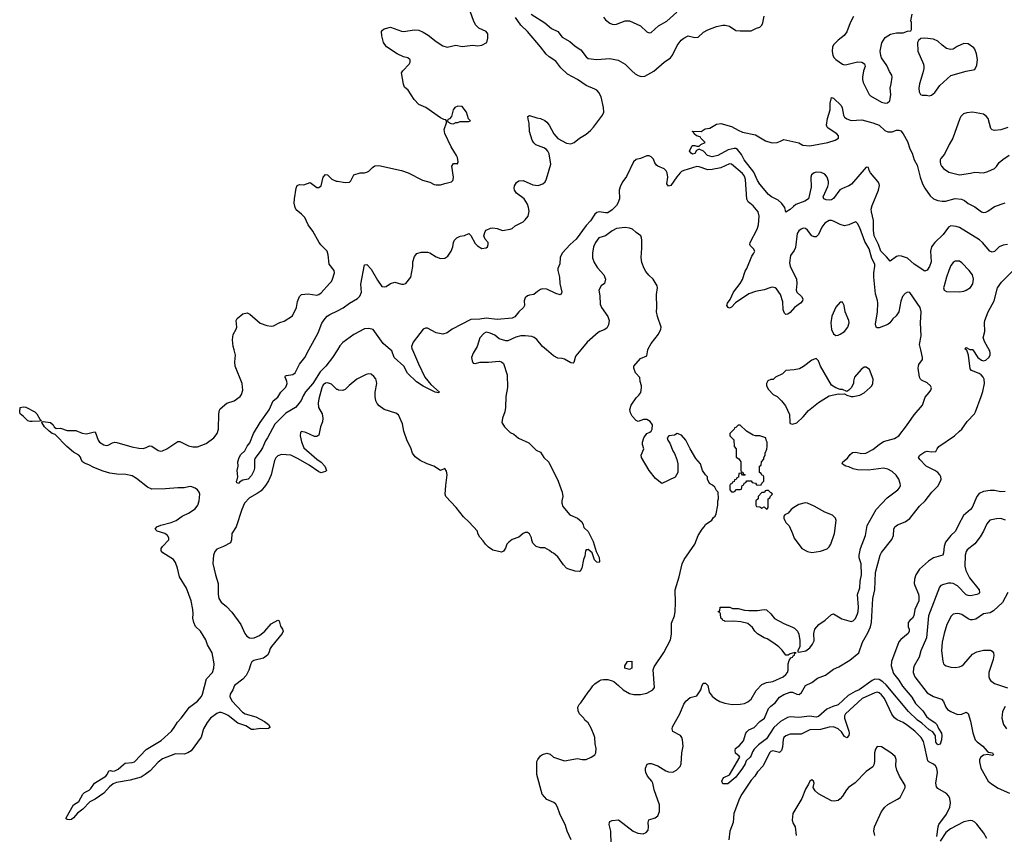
# Model space of a CAD drawing. Header units: inches. Extents: x 2220522 to 2384314, y 721474 to 893490.
# Tile 181 of 256: x 2327074 to 2336141, y 835540 to 843040. Entities that reach past the tile are written whole.
import ezdxf

# ---------------------------------------------------------------- set-up
doc = ezdxf.new("R2010")
doc.units = ezdxf.units.IN
doc.header["$MEASUREMENT"] = 0
for name, color, linetype in [('C3823', 7, 'Continuous'), ('C3824', 7, 'Continuous'), ('C3833', 7, 'Continuous'), ('C3834', 7, 'Continuous')]:
    doc.layers.add(name, color=color, linetype=linetype)

msp = doc.modelspace()

# ---------------------------------------------------------------- linework, layer by layer
at = {"layer": 'C3823', "color": 5}
for points, elevation in [([(2330000, 839634), (2329995.9, 839635.9), (2329945.2, 839685.2), (2329910, 839695.3), (2329890, 839692.8), (2329870, 839678.3), (2329855.9, 839650), (2329827.9, 839547.9), (2329823.6, 839510), (2329826.9, 839470), (2329859.6, 839410), (2329865.3, 839370), (2329862.2, 839337.8), (2329845.3, 839290), (2329830, 839215.3), (2329810, 839201.2), (2329790, 839203.7), (2329710, 839238), (2329670, 839248.7), (2329661.4, 839238.6), (2329658, 839210), (2329668.2, 839151.8), (2329690, 839098), (2329810, 838992.7), (2329850, 838967.3), (2329882.8, 838930), (2329898.8, 838890), (2329890, 838881.2), (2329867.5, 838872.5), (2329850, 838869.3), (2329830, 838876), (2329738.3, 838938.3), (2329638.2, 838998.2), (2329570, 839030.7), (2329484.5, 839035.5), (2329450, 839025.6), (2329433.2, 839006.8), (2329419.5, 838980.5), (2329389.2, 838850), (2329365.3, 838794.7), (2329338.6, 838750), (2329297, 838703), (2329262.1, 838677.9), (2329190, 838636.8), (2329144.7, 838590), (2329118.6, 838530), (2329068.3, 838371.7), (2329028, 838310), (2329023.1, 838250), (2329015.1, 838224.9), (2328951.6, 838188.5), (2328890, 838166), (2328870, 838144.5), (2328860.2, 838110), (2328852.7, 838032.7), (2328877.1, 837930), (2328902, 837850), (2328900.9, 837750), (2328907.6, 837710), (2328930, 837675.8), (2328978.7, 837638.7), (2329026.3, 837586.3), (2329110.3, 837470), (2329148.2, 837388.2), (2329164.5, 837364.5), (2329190, 837347.6), (2329210, 837346.3), (2329233.2, 837350), (2329283.7, 837370), (2329331.3, 837410), (2329390, 837476.4), (2329451, 837511), (2329464.7, 837504.7), (2329475.2, 837455.2), (2329494, 837430), (2329499.1, 837410), (2329492.7, 837390), (2329393.1, 837270), (2329380.3, 837250), (2329367.4, 837210), (2329355.3, 837190), (2329318.3, 837161.7), (2329230, 837139.2), (2329212.9, 837127.1), (2329202.8, 837110), (2329184.7, 837050), (2329158.7, 837001.3), (2329130, 836968.2), (2329051.8, 836910), (2329036.9, 836870), (2329011.7, 836830), (2329010.3, 836810), (2329026.3, 836770), (2329125.1, 836665.1), (2329150, 836650.3), (2329250, 836620.3), (2329330, 836577.6), (2329364.9, 836550), (2329378.8, 836530), (2329378, 836522), (2329366.8, 836513.2), (2329350.4, 836509.6), (2329295.3, 836515.3), (2329230, 836503.5), (2329210, 836505.1), (2329157.3, 836537.3), (2329084.2, 836564.2), (2328993.4, 836633.4), (2328962.9, 836650), (2328930, 836661.4), (2328910, 836660.8), (2328890, 836653.6), (2328832.3, 836610), (2328799.3, 836570), (2328766.7, 836510), (2328746.1, 836433.9), (2328652.2, 836307.8), (2328621.6, 836290), (2328590, 836278.8), (2328510, 836281.4), (2328390, 836235.5), (2328350, 836203.5), (2328275.4, 836124.6), (2328231, 836089), (2328192.6, 836067.4), (2328090, 836037.3), (2327964.6, 836015.4), (2327936.1, 836003.9), (2327902.5, 835977.5), (2327850, 835919.7), (2327770, 835863.9), (2327721.4, 835838.6), (2327655.8, 835770), (2327605.5, 835734.5), (2327570, 835691.8), (2327550, 835677.6), (2327530, 835672.7), (2327510, 835675.3), (2327502, 835682), (2327501.2, 835690), (2327569.7, 835810.3), (2327617.5, 835842.5), (2327656.2, 835910), (2327670, 835925.5), (2327712.3, 835947.7), (2327730, 835962), (2327762.7, 836010), (2327866, 836074), (2327879.6, 836090), (2327895.5, 836124.5), (2327910, 836128), (2327930, 836122), (2327950, 836123.1), (2327980.6, 836139.4), (2328030, 836183.8), (2328046.6, 836193.4), (2328110, 836199.6), (2328130, 836207.4), (2328238.2, 836321.9), (2328376.5, 836403.5), (2328471.2, 836490), (2328497.2, 836522.8), (2328527.4, 836572.6), (2328562.4, 836610), (2328636.9, 836710), (2328710, 836764.6), (2328747.4, 836810), (2328757.1, 836830), (2328794.4, 836970), (2328850.6, 837030), (2328862.3, 837070), (2328864.9, 837110), (2328846, 837210), (2328804.9, 837284.9), (2328789.7, 837330), (2328738.9, 837410), (2328694.4, 837454.4), (2328676.4, 837490), (2328669.1, 837529.1), (2328672.4, 837570), (2328669.3, 837610), (2328651.8, 837690), (2328610, 837804.7), (2328544.2, 837910), (2328526.8, 837990), (2328510, 838041.3), (2328489.7, 838070), (2328391.6, 838130), (2328375.6, 838150), (2328376.9, 838170), (2328389.6, 838190), (2328447, 838250), (2328447.3, 838270), (2328436.2, 838290), (2328410, 838309.6), (2328341.2, 838330), (2328322.7, 838350), (2328337.2, 838370), (2328374.5, 838385.5), (2328469.2, 838410), (2328516, 838430), (2328571.2, 838468.8), (2328630, 838498), (2328690, 838534.9), (2328714, 838570), (2328727.3, 838610), (2328731.8, 838670), (2328727, 838690), (2328712, 838710), (2328690, 838726), (2328650, 838740.9), (2328630, 838740.3), (2328590, 838729.8), (2328530, 838730.6), (2328418.3, 838721.7), (2328290, 838718.6), (2328250, 838734.6), (2328150, 838816.2), (2328110, 838839.3), (2328050, 838851.9), (2327970, 838855.9), (2327905, 838865), (2327842.5, 838882.5), (2327757, 838917), (2327710, 838942.2), (2327670, 838956.4), (2327651.2, 838970), (2327639.1, 838990), (2327632.7, 839012.7), (2327618.4, 839030), (2327570, 839058.8), (2327507.8, 839110), (2327399.5, 839219.5), (2327374, 839230), (2327345.6, 839250), (2327303.6, 839290), (2327279, 839330), (2327281.2, 839338.8), (2327290, 839341), (2327358, 839330), (2327382.8, 839310), (2327390.7, 839290.7), (2327410, 839276), (2327450, 839279.1), (2327510, 839257.6), (2327590, 839257.1), (2327650, 839234.3), (2327690, 839226.3), (2327750, 839243.7), (2327770, 839244), (2327797.6, 839170), (2327810, 839150.6), (2327850, 839124.2), (2327870, 839118.7), (2327890, 839123.7), (2327930, 839143.7), (2327950, 839148.7), (2327970, 839147.4), (2328105.9, 839105.9), (2328170, 839094), (2328210, 839092.2), (2328239.7, 839100.3), (2328270, 839116.3), (2328290, 839113.4), (2328350, 839073), (2328370, 839068.5), (2328390, 839070.4), (2328429.3, 839090), (2328530, 839157), (2328550, 839156.5), (2328630, 839116.5), (2328670, 839105.8), (2328711.7, 839108.3), (2328790, 839139), (2328861.3, 839190), (2328893, 839230), (2328905.4, 839270), (2328908.6, 839410), (2328914.3, 839445.7), (2328921.4, 839458.6), (2328982.7, 839510), (2329048.2, 839531.8), (2329105.2, 839570), (2329118, 839590), (2329129.3, 839629.3), (2329122, 839690), (2329057.4, 839850), (2329055.1, 839890), (2329062.9, 839950), (2329048.3, 840000)], 180), ([(2330000, 839999.9), (2329955, 839930), (2329892.9, 839850), (2329841.6, 839798.4), (2329773.5, 839690), (2329706.5, 839613.5), (2329683.6, 839576.4), (2329665.3, 839534.7), (2329633.4, 839490), (2329615.3, 839470), (2329524.1, 839415.9), (2329422.9, 839317.1), (2329355.3, 839190), (2329336.2, 839163.8), (2329310, 839098.4), (2329290, 839065.1), (2329239.9, 839000.1), (2329235.6, 838984.4), (2329236.5, 838910), (2329230, 838885.2), (2329210, 838843.7), (2329177.3, 838810), (2329130, 838799.3), (2329099.3, 838780.7), (2329089.4, 838769.4), (2329074.6, 838774.6), (2329069.3, 838790), (2329077, 838803), (2329082.9, 838830), (2329076, 838890), (2329085.2, 838930), (2329083.7, 838970), (2329094, 839010), (2329110, 839037.1), (2329148.8, 839071.2), (2329170, 839112.7), (2329194.5, 839145.5), (2329227.4, 839230), (2329287.4, 839330), (2329371.4, 839448.6), (2329407.6, 839530), (2329450, 839565.3), (2329480.3, 839610), (2329524.6, 839655.4), (2329537, 839690), (2329535.5, 839710), (2329522.2, 839742.3), (2329514.5, 839750), (2329520.5, 839759.5), (2329530, 839763.8), (2329590, 839774), (2329610.5, 839789.5), (2329650, 839867.4), (2329700.4, 839930), (2329737.6, 840000)], 160)]:
    msp.add_lwpolyline(points, dxfattribs=dict(at, elevation=elevation))
at = {"layer": 'C3823', "color": 5, "elevation": 180}
msp.add_lwpolyline([(2327274, 839346), (2327270, 839348), (2327256.8, 839343.2), (2327190, 839340.5), (2327170, 839340.5), (2327147.5, 839347.5), (2327110, 839387), (2327078, 839410), (2327074, 839430), (2327078, 839470), (2327105.6, 839474.4), (2327130, 839472), (2327213, 839430), (2327231.3, 839411.3), (2327260.5, 839360.5)], close=True, dxfattribs=at)
at = {"layer": 'C3824', "color": 5}
for points, elevation in [([(2329048.3, 840000), (2329039.6, 840030), (2329032.6, 840092.6), (2329038.7, 840141.3), (2329068, 840190), (2329074.7, 840210), (2329067.6, 840270), (2329077, 840290), (2329128.4, 840331.6), (2329170, 840339.5), (2329193, 840330), (2329290, 840245.5), (2329350, 840223.1), (2329390, 840218), (2329410, 840222), (2329470, 840250.6), (2329510, 840264), (2329587.6, 840312.4), (2329623.6, 840390), (2329633.4, 840446.6), (2329649.6, 840490), (2329669.2, 840510), (2329730, 840515.8), (2329810, 840503.6), (2329830, 840510.3), (2329850, 840526), (2329928.3, 840610), (2329945.4, 840630), (2329954.5, 840650), (2329972.8, 840710), (2329969.7, 840729.7), (2329923.5, 840790), (2329913.6, 840873.6), (2329904.4, 840910), (2329847.9, 840967.9), (2329832.3, 840990), (2329772.8, 841092.8), (2329730.9, 841150), (2329698.6, 841218.6), (2329670.7, 841250.7), (2329620.7, 841290), (2329609.6, 841310), (2329602.9, 841350), (2329603.7, 841390), (2329620.7, 841490), (2329630, 841514), (2329650, 841522), (2329690, 841518.8), (2329750, 841541), (2329810, 841494.8), (2329830, 841494.8), (2329850, 841511.3), (2329870, 841591.3), (2329890, 841614), (2329910, 841610.7), (2329950, 841570.6), (2329990, 841553.4), (2330000, 841551.8)], 180), ([(2329737.6, 840000), (2329821.7, 840158.3), (2329855.1, 840244.9), (2329886, 840290), (2329905.4, 840310), (2329930, 840326.2), (2330000, 840360.5)], 160)]:
    msp.add_lwpolyline(points, dxfattribs=dict(at, elevation=elevation))
at = {"layer": 'C3833', "color": 5}
for points, elevation in [([(2331268.9, 840000), (2331250.4, 839970), (2331236.3, 839930), (2331239.8, 839899.8), (2331250, 839878), (2331270, 839876), (2331313.4, 839886.6), (2331390, 839887.6), (2331490, 839896.4), (2331511, 839890), (2331530, 839874.8), (2331562, 839770), (2331565.7, 839654.3), (2331552, 839570), (2331548.7, 839470), (2331541.3, 839430), (2331520.4, 839370), (2331514, 839330), (2331539.1, 839290), (2331590, 839240.7), (2331623.4, 839223.4), (2331668.2, 839188.2), (2331763.5, 839143.5), (2331830, 839078), (2331870, 839058), (2331901, 839010), (2331945.8, 838965.8), (2332033, 838790), (2332070.5, 838690), (2332076.3, 838650), (2332066.8, 838610), (2332066.8, 838590), (2332076.8, 838556.8), (2332141.4, 838481.4), (2332210, 838451.3), (2332250, 838418), (2332264, 838390), (2332270, 838364.7), (2332307.9, 838327.9), (2332356.7, 838236.7), (2332382.5, 838142.5), (2332410.8, 838089.2), (2332414.8, 838050), (2332410, 838042), (2332390, 838045.2), (2332367, 838067), (2332345.2, 838130), (2332310, 838162), (2332299.6, 838160.4), (2332290, 838158), (2332286, 838150), (2332279.1, 838100.9), (2332266, 838070), (2332251.1, 837991.1), (2332236.3, 837963.7), (2332230, 837959), (2332190, 837961.2), (2332123.2, 837983.2), (2332109.5, 837989.5), (2332082, 838022), (2332030, 838094), (2331990, 838128.7), (2331974.6, 838134.6), (2331953.6, 838153.6), (2331910, 838178), (2331870, 838178), (2331828.9, 838188.9), (2331800.2, 838220.2), (2331788.9, 838248.9), (2331788, 838270), (2331770, 838306), (2331750, 838318), (2331730, 838318), (2331710, 838308), (2331670, 838275.3), (2331610, 838254), (2331578, 838230), (2331561, 838210), (2331546.4, 838173.6), (2331530, 838148), (2331510, 838138), (2331430, 838155.3), (2331390, 838184), (2331364, 838210), (2331342, 838242), (2331310, 838275.3), (2331293.2, 838310), (2331288.7, 838330), (2331213.6, 838413.6), (2331162, 838462), (2331094.5, 838550), (2330997, 838650), (2330991.8, 838670), (2330996.9, 838750), (2331011.3, 838850), (2331004.7, 838884.7), (2330990, 838908), (2330950, 838889), (2330888, 838930), (2330828, 838950), (2330761.5, 838981.5), (2330715.5, 839015.5), (2330690, 839048), (2330676.6, 839096.6), (2330641.7, 839161.7), (2330611.6, 839250), (2330598, 839318), (2330561.7, 839401.7), (2330537.8, 839417.8), (2330429.9, 839449.9), (2330384.3, 839484.3), (2330365.1, 839505.1), (2330353.5, 839530), (2330347, 839570), (2330348.7, 839610), (2330361.5, 839690), (2330360.4, 839710), (2330353.4, 839733.4), (2330336.2, 839756.2), (2330310, 839776.2), (2330290, 839779.5), (2330265.5, 839774.5), (2330178.8, 839730), (2330107.1, 839672.9), (2330070, 839636), (2330050, 839627), (2330010, 839629.4), (2330000, 839634)], 180), ([(2330690.8, 840000), (2330746, 839870), (2330805.7, 839750), (2330860.2, 839680.2), (2330941, 839610), (2330930, 839604.5), (2330899, 839610), (2330790, 839664.4), (2330727.1, 839707.1), (2330646.3, 839786.3), (2330612.6, 839850), (2330522.4, 839930), (2330500.5, 839990), (2330489, 840000)], 160), ([(2332153.2, 835490), (2332117.2, 835570), (2332101.5, 835621.5), (2332048.7, 835728.7), (2332026.3, 835790), (2332010, 835817), (2331993.3, 835833.3), (2331930, 835861.6), (2331885.7, 835910), (2331835.5, 836090), (2331836.8, 836210), (2331844.2, 836230), (2331870, 836260.9), (2331890, 836276.1), (2331930, 836285.5), (2331958, 836278), (2331991.2, 836251.2), (2332090, 836216), (2332210, 836239.1), (2332254, 836230), (2332291.4, 836228.6), (2332338, 836250), (2332370, 836271.3), (2332379.3, 836290), (2332382, 836330), (2332374.2, 836374.2), (2332371.3, 836430), (2332364.7, 836450), (2332338, 836518), (2332310, 836565.2), (2332279, 836590), (2332269, 836610), (2332229, 836650), (2332217.2, 836677.2), (2332214, 836710), (2332226.3, 836733.7), (2332242, 836750), (2332308.7, 836850), (2332328.7, 836870), (2332352.9, 836907.1), (2332370, 836924.7), (2332410, 836952), (2332430, 836962), (2332450, 836964.7), (2332490, 836964.7), (2332530, 836952), (2332545.4, 836945.4), (2332590, 836911.3), (2332631.3, 836870), (2332690, 836837.3), (2332730, 836828), (2332790, 836828.4), (2332850, 836840.4), (2332903.7, 836870), (2332920.7, 836890), (2332907.2, 837052.8), (2332918, 837082), (2333005.6, 837214.4), (2333067, 837330), (2333076.6, 837383.4), (2333076.6, 837483.4), (2333102.9, 837550), (2333109.7, 837590.3), (2333112.8, 837670), (2333109.7, 837790.3), (2333146, 837910), (2333176, 838030), (2333193.2, 838070), (2333290, 838212), (2333322, 838290), (2333358, 838350), (2333378, 838370), (2333388.9, 838391.1), (2333448.4, 838431.6), (2333463.1, 838456.9), (2333478, 838470), (2333488.4, 838491.6), (2333502, 838570), (2333502, 838610), (2333508, 838630), (2333506, 838690), (2333490, 838706), (2333474.6, 838734.6), (2333454.6, 838754.6), (2333428, 838770), (2333408.9, 838808.9), (2333408, 838830), (2333390, 838848), (2333362, 838890), (2333344, 838950), (2333300.2, 839000.2), (2333247.7, 839087.7), (2333210, 839168.7), (2333170, 839214), (2333130, 839228.7), (2333104, 839216), (2333051.1, 839208.9), (2333038, 839190), (2333042.8, 839170), (2333060.7, 839140.7), (2333087.7, 839070), (2333105.2, 839045.2), (2333126.8, 838990), (2333136, 838950), (2333134.8, 838870), (2333110.9, 838829.1), (2332989.1, 838769.1), (2332930, 838815.3), (2332870, 838889), (2332801.2, 839010), (2332797.2, 839030), (2332822, 839090), (2332808.7, 839130), (2332808.7, 839150), (2332822, 839190), (2332848, 839230), (2332878, 839242), (2332890, 839252), (2332899, 839270), (2332902, 839310), (2332880.2, 839340.2), (2332850, 839359), (2332819.6, 839360.4), (2332770, 839342), (2332750, 839348.7), (2332714, 839390), (2332700.2, 839420.2), (2332693.2, 839450), (2332705.2, 839490), (2332750, 839558), (2332776.5, 839583.5), (2332793.2, 839606.8), (2332801.2, 839650), (2332801.2, 839670), (2332789.4, 839710), (2332785.2, 839745.2), (2332744, 839790), (2332728.7, 839830), (2332728.7, 839850), (2332790, 839922), (2332850, 839944.7), (2332859.5, 840000)], 180), ([(2332241.8, 840000), (2332196.1, 839943.9), (2332188, 839930), (2332176.3, 839883.7), (2332170, 839879), (2332150, 839880.9), (2332090, 839914.5), (2332070, 839920.9), (2332030, 839922.7), (2331990, 839943.7), (2331926.5, 840000)], 180), ([(2332520.5, 835450), (2332516.8, 835570), (2332502, 835630), (2332504.3, 835650), (2332510, 835657.8), (2332530, 835667.8), (2332590, 835671.8), (2332724, 835570), (2332766, 835550), (2332814.3, 835545.7), (2332844.2, 835555.8), (2332861, 835579), (2332865.1, 835610), (2332860.9, 835650), (2332867.3, 835672.7), (2332927.7, 835692.3), (2332949.6, 835710.4), (2332965.6, 835750), (2332967.3, 835810), (2332917.7, 835950), (2332903.6, 836010), (2332894, 836030), (2332856.4, 836076.4), (2332840.5, 836110), (2332836.2, 836130), (2332838, 836150), (2332852.9, 836187.1), (2332870, 836193), (2332889.5, 836190.5), (2332950.7, 836170), (2333023, 836123), (2333050, 836114.9), (2333087.9, 836112.1), (2333123.7, 836130), (2333155.5, 836164.5), (2333165.1, 836190), (2333171.1, 836290), (2333184.7, 836350), (2333178.7, 836410), (2333171.2, 836431.2), (2333158, 836450), (2333090, 836487.8), (2333081.3, 836510), (2333084.7, 836530), (2333153.1, 836650), (2333190, 836737.3), (2333210, 836765.5), (2333250, 836800.4), (2333310, 836816), (2333346, 836870), (2333355.3, 836904.7), (2333368.7, 836930), (2333390, 836931.3), (2333411.3, 836910), (2333424, 836850), (2333452.1, 836812.1), (2333484.4, 836784.4), (2333521.8, 836761.8), (2333567.1, 836747.1), (2333635.9, 836735.9), (2333710, 836737.6), (2333750, 836744.4), (2333780.9, 836759.1), (2333810, 836783.7), (2333855.5, 836864.5), (2333910, 836918.3), (2333950, 836936.9), (2334010, 836946.9), (2334104.5, 836990), (2334129.8, 837010.2), (2334143.9, 837030), (2334151.6, 837050), (2334150.7, 837110), (2334160.5, 837139.5), (2334176.9, 837163.1), (2334189.5, 837170), (2334196.6, 837183.4), (2334209.3, 837190), (2334212.1, 837207.9), (2334226, 837210), (2334212.9, 837212.9), (2334170, 837200.7), (2334150.4, 837189.7), (2334130, 837189.7), (2334095.6, 837235.6), (2334064.8, 837264.8), (2334019.5, 837299.5), (2333958, 837338), (2333929.2, 837350), (2333870, 837385.1), (2333844.5, 837410), (2333822.5, 837442.5), (2333779.6, 837479.6), (2333714.6, 837494.6), (2333650, 837502), (2333570, 837498), (2333564.7, 837504.7), (2333550, 837509.2), (2333543.1, 837523.1), (2333529.4, 837530), (2333528.4, 837568.4), (2333522, 837582), (2333510, 837586), (2333510, 837594), (2333522, 837598), (2333526, 837630), (2333614, 837630), (2333639.6, 837619.6), (2333690, 837617.3), (2333750, 837602.8), (2333790, 837599.1), (2333870, 837599.1), (2333930, 837610.7), (2333950, 837606), (2333990, 837570.7), (2334026.6, 837526.6), (2334110, 837479.3), (2334190, 837447.7), (2334210, 837436.3), (2334236.3, 837410), (2334250, 837382), (2334257.1, 837322.9), (2334257.3, 837270), (2334238.8, 837230), (2334240.7, 837220.7), (2334250, 837216), (2334313.2, 837230), (2334350, 837257.3), (2334376, 837290), (2334390, 837322), (2334386, 837390), (2334397.2, 837430), (2334433.2, 837470), (2334493.2, 837510), (2334550, 837564), (2334570, 837570.7), (2334644.8, 837524.8), (2334730, 837497.6), (2334750, 837504.9), (2334770, 837528.2), (2334789.7, 837570), (2334794.2, 837590), (2334797.6, 837630), (2334791, 837749), (2334812.4, 837807.6), (2334815, 837870), (2334827.1, 837930), (2334824.5, 838030), (2334806.1, 838086.1), (2334803.5, 838110), (2334817.5, 838170), (2334864.5, 838290), (2334877.3, 838382.7), (2334960.9, 838530), (2335061.5, 838638.5), (2335160.5, 838710), (2335176.3, 838730), (2335184.7, 838750), (2335183.5, 838770), (2335169.7, 838810), (2335146.8, 838846.8), (2335110, 838881.6), (2335070, 838902), (2335030, 838909.7), (2334891.2, 838891.2), (2334790, 838895.8), (2334750, 838903.5), (2334710, 838922.9), (2334682, 838930), (2334650, 838947), (2334647.3, 838952.7), (2334653.2, 838970), (2334698.6, 839001.4), (2334722.6, 839037.4), (2334744.4, 839055.6), (2334770, 839058.3), (2334830, 839044.9), (2334866, 839050), (2334930, 839081.8), (2334990, 839130.2), (2335030, 839156.1), (2335130, 839183.9), (2335170, 839207.6), (2335240.4, 839299.6), (2335310, 839403), (2335386.6, 839490), (2335414.2, 839565.8), (2335450, 839606.8), (2335463.7, 839630), (2335469.5, 839650), (2335462, 839670), (2335430, 839697.6), (2335380.1, 839720.1), (2335369.4, 839730), (2335359.6, 839750), (2335349.7, 839830), (2335351.1, 839848.9), (2335355.8, 839864.2), (2335387.3, 839910), (2335387.8, 839930), (2335372.4, 840000)], 160), ([(2336150, 838695.8), (2336110, 838694.3), (2336050, 838704), (2336010, 838704.2), (2335950, 838696.4), (2335910, 838679.1), (2335888.4, 838650), (2335846.7, 838550), (2335830, 838528.8), (2335765.6, 838474.4), (2335718.2, 838390), (2335692.8, 838330), (2335649.4, 838290.6), (2335598.9, 838230), (2335586.7, 838190), (2335582, 838130), (2335575.5, 838110), (2335490, 838084.1), (2335444.6, 838055.4), (2335359.2, 837980.8), (2335327.8, 837930), (2335315.4, 837890), (2335312.4, 837850), (2335316, 837830), (2335350.8, 837750.8), (2335355, 837730), (2335353.1, 837690), (2335318.2, 837610), (2335308.2, 837550), (2335295.5, 837530), (2335270.4, 837509.6), (2335256.3, 837490), (2335254.9, 837450), (2335263.8, 837430), (2335266, 837410), (2335255.5, 837390), (2335190, 837334.3), (2335169.5, 837310.5), (2335102, 837130), (2335099.7, 837090), (2335120.6, 837020.6), (2335170, 836960.3), (2335202.7, 836902.7), (2335290, 836802.3), (2335323.8, 836743.8), (2335390, 836675.2), (2335423.9, 836623.9), (2335450, 836602), (2335502.4, 836570), (2335521.3, 836550), (2335534.4, 836514.4), (2335562, 836470), (2335567.3, 836450), (2335564, 836410), (2335550, 836369), (2335530, 836362.7), (2335510, 836389.2), (2335506.6, 836446.6), (2335482.3, 836482.3), (2335450, 836501.4), (2335382.5, 836562.5), (2335343.1, 836590), (2335258, 836670), (2335055, 836915), (2335023.4, 836943.4), (2334990, 836965.3), (2334950, 836967.1), (2334924.5, 836955.5), (2334805.3, 836870), (2334766.9, 836853.1), (2334703.6, 836816.4), (2334610, 836732.7), (2334562.5, 836717.4), (2334508.3, 836691.7), (2334430, 836623.5), (2334410, 836619.8), (2334349, 836629), (2334250, 836616.4), (2334170, 836622.6), (2334144, 836616), (2334081.6, 836578.4), (2334018, 836522), (2333950, 836419.6), (2333876.9, 836363.1), (2333837.1, 836322.9), (2333821.2, 836298.8), (2333810, 836264), (2333800.7, 836250), (2333763.1, 836216.9), (2333753.7, 836190), (2333730.2, 836149.8), (2333670, 836065.6), (2333594, 836006), (2333550, 836005.1), (2333540.5, 836030), (2333548, 836052), (2333558, 836062), (2333611.4, 836088.6), (2333705.2, 836250), (2333700.2, 836260.2), (2333665.8, 836285.8), (2333662, 836310), (2333664.5, 836330), (2333702.5, 836357.5), (2333739, 836401), (2333760.4, 836470), (2333770, 836484.4), (2333790, 836500.3), (2333836.6, 836523.4), (2333890, 836579.5), (2333932.2, 836607.8), (2333970, 836697.1), (2333990, 836720.4), (2334031, 836749), (2334070, 836801.7), (2334110, 836826.2), (2334170, 836847.9), (2334191, 836850), (2334230, 836830.4), (2334252.2, 836827.8), (2334273.9, 836846.1), (2334310, 836911), (2334370, 836938), (2334422, 836978), (2334494.5, 837005.5), (2334570, 837059.5), (2334618.2, 837081.8), (2334717.7, 837142.3), (2334800.5, 837210), (2334835.1, 837310), (2334884.6, 837395.4), (2334908.3, 837450), (2334919.8, 837490), (2334931.3, 837710), (2334948.6, 837790), (2334955.5, 837950), (2334997.4, 838110), (2335010, 838133.4), (2335104.6, 838255.4), (2335120.7, 838290), (2335125.2, 838350), (2335133.2, 838370), (2335159, 838390), (2335230, 838415.6), (2335270, 838446), (2335359.1, 838560.9), (2335411.4, 838608.6), (2335473.7, 838690), (2335530, 838744.9), (2335554, 838790), (2335558.9, 838810), (2335556.3, 838830), (2335547.8, 838850), (2335529.8, 838869.8), (2335501.6, 838890), (2335421.6, 838930), (2335362.9, 838990), (2335352.3, 839010), (2335363.7, 839030), (2335410, 839061.6), (2335430, 839066), (2335470, 839060.5), (2335510, 839064.7), (2335522.7, 839090), (2335539.3, 839110), (2335682.4, 839210), (2335730, 839250.4), (2335750, 839270.4), (2335798.7, 839341.3), (2335866.3, 839410), (2335875.6, 839430), (2335929.8, 839570), (2335943.3, 839616.7), (2335957.8, 839690), (2335955, 839730), (2335947.1, 839750), (2335929.8, 839769.8), (2335910, 839783.1), (2335839, 839810), (2335826.6, 839826.6), (2335812.7, 839952.7), (2335796.4, 839996.4), (2335791.5, 840000)], 140), ([(2335851.3, 840000), (2335898, 839930), (2335930, 839903.7), (2335950, 839900.3), (2335970, 839904.9), (2335999.7, 839930), (2336010.8, 839950), (2336012.8, 839970), (2336008.6, 839990), (2336002.8, 840000)], 140), ([(2336153, 838433), (2336110, 838446.6), (2336070, 838445.3), (2336009.3, 838430.7), (2335980.6, 838399.4), (2335950.3, 838330), (2335920, 838280), (2335870, 838214.7), (2335800.2, 838159.8), (2335790, 838142.7), (2335782.2, 838110), (2335778.9, 838010), (2335786.4, 837970), (2335820.7, 837900.7), (2335911.3, 837790), (2335914.2, 837765.8), (2335905.1, 837754.9), (2335890, 837747.4), (2335830, 837736.9), (2335810, 837737.7), (2335790, 837746), (2335710, 837826.6), (2335670, 837848.9), (2335650, 837852.7), (2335627.7, 837852.3), (2335580, 837840), (2335558, 837830), (2335543.9, 837816.1), (2335444.4, 837550), (2335425, 837350), (2335373.5, 837230), (2335355.9, 837170), (2335310, 837091.8), (2335304.7, 837070), (2335303.2, 837030), (2335318, 836990), (2335430, 836842.3), (2335488.6, 836808.6), (2335562.8, 836782.8), (2335582, 836762), (2335602.3, 836710), (2335619.5, 836690), (2335650, 836671.4), (2335710, 836643.6), (2335750, 836644.9), (2335790, 836663), (2335810, 836650.8), (2335830, 836582.8), (2335852.8, 836472.8), (2335873.1, 836410), (2335890.2, 836390.2), (2335943.8, 836350), (2335983.8, 836303.8), (2335995.9, 836295.9), (2336031.3, 836290), (2336042, 836270), (2336030, 836266.6), (2335990, 836275.3), (2335950, 836267.6), (2335924.9, 836250), (2335914.4, 836230), (2335912.7, 836207.3), (2335924.2, 836150), (2335991.8, 836030), (2336023.1, 836003.1), (2336083.7, 835963.7), (2336190, 835918.7)], 160), ([(2336175.3, 837764.7), (2336125.1, 837674.9), (2336042.2, 837597.8), (2336010, 837580.4), (2335950, 837568.6), (2335879.3, 837520.7), (2335850, 837513.3), (2335830, 837515), (2335810, 837522.2), (2335750, 837563.1), (2335730, 837570.9), (2335706.5, 837573.5), (2335670, 837565.1), (2335652.8, 837547.3), (2335611.8, 837470), (2335586.5, 837390), (2335567.9, 837310), (2335564.4, 837230), (2335574.9, 837134.9), (2335581.6, 837110), (2335590, 837099.1), (2335606, 837090), (2335650, 837078.7), (2335690, 837077), (2335730, 837082.4), (2335750, 837090.4), (2335770, 837106.7), (2335850, 837196.9), (2335890, 837220.9), (2335950, 837236.5), (2336014, 837234), (2336030, 837227.3), (2336043, 837210), (2336046.4, 837186.4), (2336040.3, 837150), (2335999.5, 837030), (2335998, 836990), (2336005.3, 836970), (2336014.4, 836954.4), (2336050, 836928.2), (2336170, 836887)], 180), ([(2335519.1, 835520.9), (2335532.8, 835610), (2335539.7, 835630), (2335610, 835726.4), (2335639.1, 835790), (2335646.9, 835830), (2335639.7, 835870), (2335631.1, 835890), (2335610, 835914.3), (2335530, 835962.6), (2335516.6, 835976.6), (2335509.8, 836010), (2335525.3, 836110), (2335520.2, 836150), (2335508.8, 836170), (2335490, 836186.3), (2335445.7, 836205.7), (2335436.1, 836216.1), (2335404.4, 836370), (2335395.8, 836395.8), (2335376.3, 836430), (2335316.3, 836490), (2335250, 836542), (2335210, 836568.9), (2335154.2, 836594.2), (2335130, 836611.2), (2335105.4, 836645.4), (2335037.6, 836790), (2335010, 836825), (2334990, 836841.6), (2334970, 836847.2), (2334950, 836842.9), (2334831, 836789), (2334678.5, 836650), (2334669.4, 836630), (2334669.4, 836610), (2334710.2, 836490), (2334712.4, 836470), (2334710, 836449.4), (2334690, 836427.6), (2334670, 836439.5), (2334642.5, 836482.5), (2334611.9, 836511.9), (2334570, 836529.3), (2334530, 836525.9), (2334450, 836504.7), (2334350, 836501.3), (2334270, 836461), (2334170, 836460.5), (2334130, 836447), (2334112.2, 836430), (2334106.1, 836414), (2334097.7, 836342.3), (2334088.7, 836310), (2334070, 836292.8), (2334010, 836308.5), (2333990, 836301.7), (2333979, 836290), (2333920.9, 836170), (2333870, 836115.3), (2333845.1, 836074.9), (2333810, 836036.8), (2333725.4, 835910), (2333703.5, 835870), (2333650.9, 835730), (2333644.2, 835650), (2333613, 835570), (2333603.1, 835490)], 160), ([(2336150, 836718), (2336123.8, 836670), (2336119.3, 836610), (2336134.9, 836550), (2336160.5, 836510)], 180), ([(2334947.8, 835527.8), (2334938.9, 835570), (2334945, 835610), (2335010, 835748.4), (2335040.5, 835790), (2335070, 835814.9), (2335158, 835862), (2335181.2, 835878.8), (2335227, 835970), (2335227, 835990), (2335175.6, 836075.6), (2335151.3, 836130), (2335143.6, 836170), (2335146.6, 836230), (2335135.6, 836255.6), (2335097.2, 836290), (2335010, 836345.2), (2334970, 836348.7), (2334955.9, 836324.1), (2334946, 836290), (2334946, 836210), (2334939.9, 836180.1), (2334930, 836161.2), (2334870, 836117), (2334767.7, 836012.3), (2334706.4, 835970), (2334688.5, 835950), (2334650, 835889.6), (2334630, 835865.6), (2334610, 835851.6), (2334575.1, 835844.9), (2334550, 835848.2), (2334431.8, 835911.8), (2334399.7, 835939.7), (2334380.9, 835970), (2334389, 836010), (2334384, 836030), (2334370, 836041.2), (2334351.3, 836030), (2334339.3, 836000.7), (2334310, 835954), (2334276.4, 835870), (2334193.7, 835730), (2334188.5, 835668.5), (2334198, 835638), (2334214, 835610), (2334224.7, 835530)], 180), ([(2335982, 835502), (2335953.3, 835550), (2335890, 835634.3), (2335870, 835653), (2335850, 835662.4), (2335825.6, 835665.6), (2335770, 835654.5), (2335644.9, 835590), (2335604.1, 835555.9), (2335550, 835478)], 160)]:
    msp.add_lwpolyline(points, dxfattribs=dict(at, elevation=elevation))
at = {"layer": 'C3833', "color": 5, "elevation": 180}
for points in [[(2334410, 839919), (2334370, 839904), (2334293.3, 839846.7), (2334254.3, 839825.7), (2334205.1, 839814.9), (2334130.6, 839809.4), (2334099.8, 839780.2), (2334034, 839750), (2334011.6, 839728.4), (2333990, 839728), (2333964.7, 839715.3), (2333952, 839690), (2333952, 839670), (2333970, 839634), (2334014, 839590), (2334051.1, 839571.1), (2334091.1, 839531.1), (2334125.4, 839485.4), (2334163.5, 839403.5), (2334166, 839330), (2334170, 839322), (2334190, 839316), (2334230, 839326.8), (2334290, 839384), (2334338.3, 839441.7), (2334430, 839514), (2334530, 839577.3), (2334616, 839596), (2334628, 839592), (2334670, 839594), (2334690, 839582), (2334730, 839571.3), (2334751, 839571), (2334810, 839582), (2334850, 839604.9), (2334907.2, 839652.8), (2334921.2, 839670), (2334929.3, 839690), (2334932.7, 839730), (2334899.6, 839819.6), (2334870, 839839.3), (2334850, 839839.3), (2334822, 839818), (2334761, 839750), (2334752, 839712), (2334752, 839690), (2334731.3, 839650), (2334710, 839628), (2334690, 839618), (2334650, 839635.3), (2334630, 839635.3), (2334590, 839649), (2334550, 839674), (2334449.2, 839850), (2334430, 839898)], [(2333710, 839306), (2333690, 839306), (2333670, 839286), (2333658, 839282), (2333654, 839270), (2333614, 839230), (2333614, 839210), (2333651.6, 839171.6), (2333654, 839110), (2333672, 839090), (2333672.7, 839012.7), (2333696.9, 838996.9), (2333714, 838970), (2333714, 838890), (2333718, 838878), (2333732.7, 838872.7), (2333738, 838858), (2333754, 838850), (2333750, 838846), (2333730, 838846), (2333722, 838862), (2333710, 838866), (2333698, 838862), (2333692.7, 838827.3), (2333678, 838822), (2333672.7, 838807.3), (2333658, 838802), (2333652.7, 838787.3), (2333638, 838782), (2333632.7, 838767.3), (2333618, 838762), (2333614, 838750), (2333614, 838710), (2333630, 838694), (2333650, 838694), (2333662, 838698), (2333670, 838714), (2333710, 838714), (2333722, 838718), (2333727.3, 838752.7), (2333742, 838758), (2333747.3, 838772.7), (2333762, 838778), (2333770, 838794), (2333810, 838794), (2333818, 838778), (2333850, 838774), (2333858, 838758), (2333870, 838754), (2333902, 838758), (2333907.3, 838772.7), (2333926, 838790), (2333926, 838830), (2333922, 838842), (2333907.3, 838847.3), (2333902, 838862), (2333886, 838870), (2333886, 838930), (2333902, 838938), (2333906, 838970), (2333927.3, 838992.7), (2333928, 839010), (2333938, 839030), (2333938, 839050), (2333954, 839086), (2333958, 839110), (2333958, 839150), (2333948, 839170), (2333946, 839190), (2333890, 839208), (2333850, 839208), (2333830, 839215.3), (2333766, 839250)], [(2333970, 838706), (2333950, 838706), (2333938, 838702), (2333932.7, 838687.3), (2333910, 838686), (2333874, 838650), (2333874, 838630), (2333854, 838610), (2333854, 838570), (2333858, 838558), (2333890, 838554), (2333910, 838542), (2333930, 838554), (2333950, 838534), (2333962, 838538), (2333966, 838550), (2333966, 838630), (2333982, 838638), (2333987.3, 838652.7), (2334006, 838670), (2334002, 838682), (2333987.3, 838687.3)], [(2334307.5, 838592.5), (2334250, 838577.2), (2334204.7, 838550), (2334178, 838530), (2334150, 838498), (2334119.6, 838480.4), (2334112, 838470), (2334112, 838450), (2334121, 838430), (2334130, 838412), (2334159.8, 838379.8), (2334190.6, 838310.6), (2334205.2, 838265.2), (2334278, 838170), (2334330, 838142.8), (2334370, 838133.4), (2334450, 838145.5), (2334511.4, 838168.6), (2334530, 838186.8), (2334543.7, 838210), (2334578.4, 838310), (2334591.6, 838430), (2334586.6, 838450), (2334558, 838478), (2334490, 838504.5), (2334390, 838560.9), (2334330, 838589.2)], [(2332690, 837058), (2332646, 837070), (2332648, 837090), (2332670, 837132), (2332710, 837134), (2332710, 837068)]]:
    msp.add_lwpolyline(points, close=True, dxfattribs=at)
at = {"layer": 'C3834', "color": 5}
for points, elevation in [([(2330000, 841551.8), (2330070, 841540.7), (2330110, 841544.7), (2330123.1, 841556.9), (2330150, 841612), (2330208.9, 841631.1), (2330250, 841631), (2330270, 841636), (2330290, 841646), (2330322, 841678), (2330346, 841694), (2330381.6, 841698.4), (2330590, 841650.6), (2330650, 841630.4), (2330783.9, 841563.9), (2330850, 841545.5), (2330890, 841524), (2330910, 841519.1), (2330950, 841518), (2330990, 841532.4), (2331050, 841546), (2331062, 841558), (2331067.3, 841570), (2331068, 841590), (2331055.1, 841690), (2331070, 841716), (2331096.9, 841716.9), (2331107.3, 841712.7), (2331113.2, 841730), (2331105.2, 841770), (2331096, 841790), (2331046, 841870), (2330989, 841991), (2330982, 842030), (2331006, 842090), (2331006, 842110), (2330998, 842118), (2330980.4, 842120.4), (2330950, 842135.3), (2330815.3, 842230), (2330750, 842258.4), (2330705.7, 842305.7), (2330650, 842392), (2330617.5, 842417.5), (2330607.3, 842447.3), (2330589.5, 842550), (2330601.2, 842570), (2330662, 842630), (2330668.7, 842650), (2330668.7, 842670), (2330649.1, 842689.1), (2330610, 842698), (2330550, 842726), (2330452.7, 842790), (2330422.9, 842830), (2330409.5, 842890), (2330407, 842930), (2330415.5, 842944.5), (2330430, 842954.8), (2330489.3, 842970.7), (2330590, 842932.7), (2330610, 842930.5), (2330710, 842947.3), (2330750, 842942), (2330790, 842925.5), (2330837.2, 842897.2), (2330910, 842839.3), (2330970, 842800.5), (2331010, 842788), (2331090, 842804.9), (2331150, 842794.4), (2331245.8, 842805.8), (2331290, 842799.1), (2331330, 842804.9), (2331377.2, 842830), (2331385.2, 842870), (2331384, 842910), (2331368.7, 842930), (2331302, 842962), (2331272.9, 842992.9), (2331252.6, 843032.6), (2331226, 843110)], 180), ([(2332450, 843062.8), (2332470, 843037.3), (2332510, 843006.8), (2332530, 842998), (2332550, 842996), (2332570, 842998.8), (2332650, 843030.6), (2332690, 843028.2), (2332790, 842983.7), (2332850, 842927.7), (2332870, 842919.1), (2332890, 842922), (2332957.4, 842982.6), (2333032.8, 843027.2), (2333126.9, 843110)], 180), ([(2330000, 840360.5), (2330053.4, 840386.6), (2330110, 840430.3), (2330185.8, 840474.2), (2330205.6, 840494.4), (2330220.4, 840530), (2330216.3, 840603.7), (2330250, 840782), (2330270, 840784.7), (2330310, 840742.8), (2330370, 840642), (2330410, 840584.7), (2330430, 840581), (2330450, 840584.7), (2330490, 840611.3), (2330530, 840624.7), (2330590, 840604.7), (2330610, 840604.7), (2330630, 840612), (2330677.2, 840670), (2330693.6, 840766.4), (2330693.6, 840810), (2330710, 840858.8), (2330730, 840887.7), (2330770, 840899.1), (2330830, 840900.7), (2330850, 840894), (2330910, 840856.3), (2330950, 840840.5), (2330990, 840843.8), (2331016.6, 840863.4), (2331046.6, 840910), (2331063.7, 840950), (2331069.4, 840990), (2331079.3, 841010), (2331101.2, 841030), (2331130, 841047.3), (2331170, 841054), (2331210, 841070.8), (2331230, 841052), (2331270, 840978), (2331290, 840958), (2331330, 840932), (2331370, 840938), (2331382, 840950), (2331388.7, 840970), (2331388.4, 840988.4), (2331360.2, 841020.2), (2331349, 841050), (2331361.2, 841090), (2331370, 841101), (2331410, 841120.7), (2331430, 841123), (2331470, 841117.6), (2331520.3, 841100.2), (2331589.7, 841110.3), (2331610, 841118), (2331638, 841142), (2331710, 841179.5), (2331730, 841196.4), (2331756.9, 841230), (2331764.4, 841275.6), (2331760.5, 841310), (2331750, 841341.2), (2331719.5, 841390), (2331650, 841442.7), (2331632.3, 841470), (2331627, 841490), (2331629.4, 841510), (2331650, 841541), (2331670, 841557.3), (2331710, 841558), (2331799.9, 841519.9), (2331850, 841513.7), (2331892.1, 841527.9), (2331912.7, 841547.3), (2331926.3, 841573.7), (2331965.7, 841710), (2331950, 841806), (2331938.7, 841830), (2331925.5, 841845.5), (2331900.4, 841860.4), (2331828.6, 841888.6), (2331807.4, 841907.4), (2331793.3, 841930), (2331768.9, 842010), (2331766.7, 842086.7), (2331755.5, 842124.5), (2331754, 842150), (2331770, 842157.1), (2331835.3, 842135.3), (2331870, 842129), (2331910, 842111.4), (2331930, 842095.6), (2331950, 842070.3), (2331992.4, 841990), (2332030, 841946.3), (2332110, 841903.1), (2332150, 841898), (2332180.9, 841910), (2332230, 841950.5), (2332290, 841987.3), (2332330, 842019.1), (2332359.5, 842050), (2332440.1, 842159.9), (2332453.3, 842190), (2332451.5, 842230), (2332429.7, 842330), (2332407.2, 842370), (2332388.4, 842390), (2332370, 842401), (2332290, 842435.2), (2332210.7, 842490), (2332119.3, 842539.3), (2332057.7, 842597.7), (2332010, 842658.3), (2331950, 842697.7), (2331922.3, 842722.3), (2331870.6, 842790.6), (2331751.6, 842931.6), (2331688.5, 842988.5), (2331641.4, 843061.4)], 160), ([(2331784.9, 843090), (2331910, 843012.4), (2331970, 842958.7), (2332030.6, 842930), (2332070, 842879.5), (2332140, 842840), (2332190, 842795.6), (2332240.9, 842760.9), (2332290, 842697), (2332310, 842683.1), (2332390, 842674), (2332510, 842683.2), (2332586.2, 842666.2), (2332651, 842631), (2332710, 842568.2), (2332742, 842542), (2332770, 842525.5), (2332798, 842518), (2332830, 842521.3), (2332915.2, 842564.8), (2333010, 842650.3), (2333067.6, 842690), (2333086.7, 842713.3), (2333130, 842802), (2333164.5, 842850), (2333190, 842870.6), (2333230, 842890.6), (2333290, 842874.8), (2333322, 842878), (2333370, 842926), (2333412.5, 842947.5), (2333490, 842977.3), (2333550, 842991), (2333570, 842991), (2333610, 842981), (2333670, 842941), (2333710, 842938), (2333810, 842938), (2333858, 842962), (2333890, 842971.3), (2333908.7, 842990), (2333917.2, 843010), (2333929.1, 843070.9)], 160), ([(2334752.1, 843067.9), (2334721.3, 843010), (2334691.8, 842928.2), (2334665.3, 842894.7), (2334610, 842851.8), (2334570.4, 842810), (2334560.3, 842790), (2334554.9, 842750), (2334562.8, 842710), (2334573.4, 842690), (2334590, 842672), (2334650, 842630.5), (2334670, 842623.8), (2334690, 842626), (2334790, 842650.4), (2334830, 842648), (2334853.4, 842633.4), (2334859.3, 842610), (2334844.9, 842570), (2334836.9, 842510), (2334836.1, 842490), (2334842.7, 842462.7), (2334896.5, 842350), (2334910, 842337.4), (2335010, 842280.3), (2335047.2, 842272.8), (2335065.1, 842274.9), (2335087.5, 842292.5), (2335095.1, 842350), (2335089.7, 842410), (2335100.7, 842450), (2335109.3, 842510), (2335106, 842530), (2335082.8, 842562.8), (2335058.7, 842618.7), (2335011.8, 842690), (2335003.6, 842710), (2334999.6, 842750), (2335014.5, 842825.5), (2335043.1, 842876.9), (2335093.2, 842906.8), (2335150, 842918.8), (2335210, 842918), (2335250, 842934), (2335282, 842938), (2335286, 842950), (2335286, 843014), (2335282, 843030), (2335294, 843090)], 160), ([(2336170, 840971.6), (2336130, 840964.8), (2336094.9, 840950), (2336050, 840905.6), (2336030, 840899.6), (2336008.9, 840908.9), (2335942.2, 840990), (2335913.4, 841013.4), (2335730, 841127.1), (2335697.3, 841137.3), (2335650, 841140.6), (2335627.3, 841130), (2335577.5, 841062.5), (2335500.2, 840990), (2335471.3, 840950), (2335461.5, 840910), (2335469.2, 840810), (2335453.7, 840766.4), (2335430, 840734), (2335410, 840724.5), (2335310, 840788.9), (2335250, 840843.2), (2335196, 840864), (2335170, 840866.6), (2335150, 840861.1), (2335090, 840816.2), (2335057.4, 840857.3), (2335005.7, 840910), (2334983.2, 840970), (2334943.9, 841050), (2334936.7, 841103.4), (2334937.5, 841190), (2334917.3, 841270), (2334915.8, 841295.8), (2334923.9, 841330), (2334983.2, 841470), (2334992.7, 841512.7), (2334989.7, 841530), (2334976.9, 841550), (2334908.2, 841630), (2334896.9, 841650), (2334890, 841679), (2334870, 841682.7), (2334733.4, 841526.6), (2334710, 841508.7), (2334650, 841486.4), (2334628, 841472), (2334570, 841392.3), (2334550, 841381.6), (2334530, 841379.6), (2334502, 841382), (2334479, 841390), (2334472.3, 841410), (2334516, 841504), (2334522.5, 841530), (2334523.5, 841550), (2334511.7, 841590), (2334490, 841616.5), (2334454.2, 841634.2), (2334410, 841635.6), (2334389.6, 841630.4), (2334367.4, 841612.6), (2334360.1, 841590), (2334362.5, 841497.5), (2334337.1, 841390), (2334304.9, 841370), (2334222.7, 841337.3), (2334198.9, 841321.1), (2334170, 841291.6), (2334130, 841268.7), (2334119.7, 841310), (2334090.6, 841350.6), (2334057.8, 841377.8), (2333996.9, 841410), (2333970, 841429.8), (2333890, 841526.2), (2333870, 841559.1), (2333835.4, 841635.4), (2333745.7, 841750), (2333719.9, 841799.9), (2333684.5, 841844.5), (2333670, 841853), (2333652.8, 841852.8), (2333597.9, 841842.1), (2333502, 841790), (2333450, 841776.4), (2333409.2, 841790), (2333370, 841828.7), (2333330, 841848.7), (2333305.4, 841834.6), (2333290, 841808.7), (2333270, 841802), (2333258, 841810), (2333242, 841830), (2333263.1, 841876.9), (2333270, 841882), (2333290, 841882), (2333310, 841874), (2333330, 841874), (2333346, 841890), (2333386, 841910), (2333346, 841950), (2333342, 841962), (2333306, 841970), (2333286, 841990), (2333282, 842002), (2333266, 842010), (2333270, 842014), (2333350, 842012), (2333386, 842034), (2333430, 842040.7), (2333490, 842079.5), (2333530, 842084.9), (2333630, 842057.4), (2333690, 842022), (2333730, 842004.2), (2333850, 841978.7), (2333943.2, 841923.2), (2333990, 841908.2), (2334010, 841905.5), (2334050, 841910.4), (2334079.6, 841920.4), (2334110, 841937.3), (2334250, 841904.9), (2334285.3, 841885.2), (2334350, 841879.1), (2334515.3, 841910), (2334585.2, 841930), (2334613.6, 841950), (2334613.6, 841970), (2334598, 841990), (2334520.1, 842040.1), (2334509.3, 842050), (2334503.7, 842070), (2334513.2, 842130), (2334536.9, 842210), (2334538, 842270), (2334550, 842324.7), (2334570, 842316.3), (2334639.3, 842250), (2334648.9, 842228.9), (2334660.8, 842160.8), (2334670, 842143), (2334690, 842128.4), (2334732.2, 842112.2), (2334830, 842118), (2334930, 842091.1), (2334989.3, 842069.3), (2335040.2, 842020.2), (2335070, 842007.9), (2335110, 842007.7), (2335150, 842022), (2335170, 842023.1), (2335190, 842015.8), (2335210, 841990.4), (2335250, 841919.1), (2335271.6, 841850), (2335293.4, 841810), (2335310.3, 841750.3), (2335339.2, 841699.2), (2335366.4, 841590), (2335389.5, 841529.5), (2335410.2, 841490), (2335458.9, 841418.9), (2335489.3, 841389.3), (2335530, 841374.4), (2335570, 841368.3), (2335599, 841370), (2335690, 841392.9), (2335748.4, 841388.4), (2335774.8, 841374.8), (2335810, 841347.1), (2335870, 841315.8), (2335930, 841271.6), (2335950, 841265.2), (2335970, 841267.6), (2335990, 841278), (2336050, 841321.3), (2336150, 841352.9)], 140), ([(2336173.5, 842046.5), (2336110, 842025.6), (2336050, 842020.7), (2336030, 842026.6), (2336018.4, 842038.4), (2335992.3, 842130), (2335973.1, 842153.1), (2335950, 842169.4), (2335850, 842187.6), (2335796.7, 842183.3), (2335766.6, 842173.4), (2335740.7, 842150), (2335730.4, 842129.6), (2335668.5, 841950), (2335632.4, 841890), (2335590, 841801.2), (2335556.7, 841763.3), (2335550.6, 841750), (2335550.6, 841730), (2335554, 841710), (2335564, 841690), (2335580.7, 841670), (2335630, 841634.9), (2335730, 841612.7), (2335830, 841628.2), (2335870, 841635.5), (2335950, 841630.5), (2335990, 841640.7), (2336050, 841670.8), (2336070, 841686.8), (2336095.1, 841724.9), (2336126.5, 841753.5), (2336187.2, 841792.8)], 160), ([(2335372.4, 840000), (2335361.3, 840050), (2335377.2, 840130), (2335369.8, 840250), (2335374.9, 840350), (2335366.5, 840390), (2335270, 840529.3), (2335250, 840532.3), (2335230, 840519.3), (2335203.8, 840490), (2335190, 840448.7), (2335168.9, 840351.1), (2335146.4, 840313.6), (2335114.3, 840285.7), (2335088.2, 840250), (2335070, 840233.6), (2334990, 840203.5), (2334970, 840203.6), (2334960.9, 840210), (2334955.1, 840235.1), (2334972.8, 840350), (2334977.7, 840430), (2334974.4, 840454.4), (2334954.9, 840514.9), (2334938.5, 840670), (2334939.3, 840710), (2334949.8, 840770.2), (2334947.7, 840790), (2334922.7, 840842.7), (2334897.3, 840930), (2334858, 840998), (2334810, 841124.5), (2334790, 841164), (2334776, 841176), (2334770, 841179), (2334710.2, 841149.8), (2334670, 841142.6), (2334630, 841152.8), (2334570, 841186), (2334550, 841191.1), (2334530, 841189.7), (2334490, 841165.1), (2334462.4, 841130), (2334430, 841061.2), (2334410, 841039.3), (2334390, 841039.3), (2334370, 841049.3), (2334330, 841102.7), (2334310, 841118), (2334290, 841119.5), (2334270, 841111.5), (2334250, 841095.6), (2334235.3, 841070), (2334217.6, 840942.4), (2334205.1, 840914.9), (2334171.5, 840870), (2334162.5, 840802.5), (2334170.3, 840770.3), (2334228.4, 840650), (2334230.3, 840610), (2334225.3, 840550), (2334230.3, 840530.3), (2334273.4, 840490), (2334285.5, 840470), (2334281.6, 840450), (2334264.4, 840430), (2334209.3, 840390.7), (2334170, 840344.2), (2334147.8, 840327.8), (2334130, 840326), (2334118.2, 840338.2), (2334106.4, 840370), (2334102, 840442), (2334080.7, 840510), (2334042.5, 840562.5), (2334030, 840572.3), (2334010, 840577.6), (2333990, 840575.1), (2333930, 840552.3), (2333850, 840536.8), (2333790, 840514.5), (2333666.6, 840433.4), (2333630, 840392.7), (2333610, 840384), (2333598, 840390), (2333587.2, 840407.2), (2333592, 840430), (2333616.6, 840463.4), (2333649.1, 840530.9), (2333710, 840612.2), (2333730, 840648.5), (2333755.3, 840724.7), (2333771, 840750), (2333816.4, 840863.6), (2333835.6, 840890), (2333842.9, 840910), (2333832.3, 840930), (2333801.8, 840961.8), (2333798, 840970), (2333801.1, 840990), (2333864.4, 841110), (2333878.3, 841150), (2333882.6, 841230), (2333873.5, 841270), (2333830, 841326), (2333782.5, 841362.5), (2333769, 841389), (2333757.3, 841570), (2333750, 841599.7), (2333730, 841624.1), (2333630, 841710.9), (2333610, 841712.9), (2333530, 841677.4), (2333450, 841660.3), (2333410, 841658.6), (2333330, 841685), (2333310, 841687.1), (2333190, 841652.2), (2333170, 841641.8), (2333155.2, 841630), (2333126.3, 841593.7), (2333070, 841513.6), (2333050, 841508.2), (2333033, 841530), (2333042.2, 841590), (2333037.1, 841630), (2333029, 841649), (2333010, 841666), (2332950.7, 841690.7), (2332940, 841700), (2332923.3, 841723.3), (2332910, 841755.1), (2332890, 841777.3), (2332870, 841786), (2332850, 841786), (2332790, 841762.3), (2332750, 841752), (2332725.3, 841730), (2332662.5, 841597.4), (2332628.4, 841550), (2332607.2, 841510), (2332594.4, 841470), (2332597.1, 841390), (2332583.9, 841350), (2332570.8, 841330), (2332530, 841289.1), (2332490, 841262.4), (2332470, 841260.6), (2332410, 841270.5), (2332390, 841264.5), (2332370.2, 841250), (2332331.6, 841188.4), (2332290, 841143.9), (2332199.6, 841020.4), (2332142.6, 840970), (2332068.6, 840890), (2332052.7, 840850), (2332047.8, 840792.2), (2332030.4, 840750), (2332028.7, 840730), (2332045.7, 840670), (2332048, 840610), (2332065.7, 840530), (2332058.8, 840510), (2332050, 840507.1), (2332010, 840520.4), (2331930, 840559.8), (2331890, 840561.6), (2331870, 840555.3), (2331841.8, 840538.2), (2331810, 840509.5), (2331770, 840504.5), (2331750, 840496.2), (2331730, 840479.5), (2331720.3, 840450), (2331722, 840410), (2331712.2, 840390), (2331669.5, 840350.5), (2331635, 840305), (2331609.3, 840290.7), (2331470, 840279.5), (2331370, 840292.5), (2331310, 840281.8), (2331230, 840280.4), (2331055.8, 840190), (2331010, 840155.8), (2330970, 840145.4), (2330910, 840158.2), (2330830, 840199.1), (2330810, 840200.2), (2330790, 840189.8), (2330696.8, 840070), (2330682.7, 840030), (2330686.5, 840010), (2330690.8, 840000)], 160), ([(2332859.5, 840000), (2332861.2, 840010), (2332890, 840058), (2332955.5, 840144.5), (2332979, 840190), (2332982, 840210), (2332946.3, 840306.3), (2332937.2, 840350), (2332941.2, 840390), (2332937.2, 840510), (2332949, 840570), (2332944, 840590), (2332908.7, 840650), (2332866.8, 840686.8), (2332841.5, 840721.5), (2332825.2, 840750), (2332804.1, 840804.1), (2332797.2, 840850), (2332803.3, 840936.7), (2332802, 841010), (2332800.9, 841030), (2332792.7, 841050), (2332750, 841079.3), (2332717.2, 841110), (2332690, 841122), (2332650, 841127), (2332570, 841116.9), (2332530, 841095.1), (2332470, 841049.6), (2332408.2, 841030), (2332377.6, 840990), (2332357.6, 840950), (2332348.4, 840890), (2332348.6, 840848.6), (2332363.4, 840803.4), (2332393.8, 840753.8), (2332454, 840690), (2332467.3, 840650), (2332461, 840610), (2332430, 840588.7), (2332406.8, 840550), (2332416.8, 840496.8), (2332419.8, 840419.8), (2332430.8, 840390), (2332491.3, 840308.7), (2332502, 840270), (2332496.3, 840230), (2332479.9, 840200.1), (2332456.3, 840183.7), (2332418, 840170), (2332401.4, 840158.6), (2332298.8, 840070), (2332241.8, 840000)], 180), ([(2336002.8, 840000), (2335962, 840070), (2335948, 840110), (2335961.7, 840170), (2335958.9, 840250), (2335962, 840270), (2335993.8, 840350), (2336047.1, 840450), (2336078.5, 840570), (2336116, 840624), (2336242.4, 840750)], 140), ([(2330489, 840000), (2330420, 840060), (2330330, 840188), (2330290, 840197.6), (2330250, 840194), (2330150, 840141.6), (2330050, 840068.7), (2330023.6, 840036.4), (2330000, 839999.9)], 160), ([(2331926.5, 840000), (2331890, 840032.3), (2331835.3, 840095.3), (2331812.7, 840112.7), (2331790, 840122.6), (2331730, 840129.8), (2331690, 840128.7), (2331642, 840118), (2331570, 840082.9), (2331550, 840084.5), (2331490, 840100.7), (2331450, 840135.6), (2331405.5, 840154.5), (2331370, 840162), (2331347.3, 840150), (2331310.4, 840109.6), (2331287.4, 840030), (2331268.9, 840000)], 180), ([(2335791.5, 840000), (2335778, 840010), (2335790, 840022), (2335824.7, 840004.7), (2335850, 840002), (2335851.3, 840000)], 140)]:
    msp.add_lwpolyline(points, dxfattribs=dict(at, elevation=elevation))
for points, elevation in [([(2335410, 842868.7), (2335372, 842868), (2335351.6, 842848.4), (2335342, 842830), (2335346, 842750), (2335398.8, 842630), (2335401, 842610), (2335401, 842590), (2335391.3, 842551.3), (2335360.7, 842450), (2335354.8, 842410), (2335356, 842376), (2335370, 842352), (2335386.4, 842346.4), (2335425.4, 842345.4), (2335450, 842338), (2335470, 842344.7), (2335502, 842370), (2335546.8, 842433.2), (2335650, 842524.7), (2335790, 842566.8), (2335870, 842582.8), (2335890, 842622), (2335893.6, 842673.6), (2335886, 842726), (2335869.1, 842769.1), (2335860.2, 842780.2), (2335810, 842818), (2335770, 842822), (2335706.4, 842793.6), (2335670, 842768.7), (2335644.7, 842764.7), (2335610, 842775.3), (2335570, 842804), (2335530, 842841.2), (2335490, 842859.3)], 160), ([(2331110, 842244), (2331081, 842230), (2331066.8, 842210), (2331051.6, 842148.4), (2331032.7, 842127.3), (2331018, 842122), (2331014, 842110), (2331018, 842098), (2331043.6, 842083.6), (2331070, 842082), (2331090, 842094), (2331110, 842094), (2331130, 842102), (2331210, 842102), (2331226, 842110), (2331208, 842128), (2331188.7, 842190), (2331150, 842242)], 180), ([(2335690, 840817.6), (2335670, 840804.5), (2335650, 840778), (2335630.3, 840730), (2335608, 840670), (2335586.7, 840590), (2335583, 840570), (2335586.8, 840550), (2335610, 840538.8), (2335730, 840534.4), (2335770, 840540.4), (2335790, 840548.5), (2335830, 840574.9), (2335852.9, 840607.1), (2335857.4, 840650), (2335848, 840690), (2335818.7, 840730), (2335750, 840802.4), (2335730, 840815.6)], 160), ([(2334650, 840439), (2334630, 840439), (2334590, 840392.7), (2334553.7, 840310), (2334544.2, 840250), (2334548.8, 840188.8), (2334570, 840146.8), (2334590, 840133.4), (2334610, 840135.5), (2334630, 840143.8), (2334669.7, 840170.3), (2334702, 840210), (2334712.3, 840250), (2334709.1, 840270.9), (2334675.1, 840350), (2334667.2, 840407.2)], 180)]:
    msp.add_lwpolyline(points, close=True, dxfattribs=dict(at, elevation=elevation))

doc.saveas('drawing.dxf')
